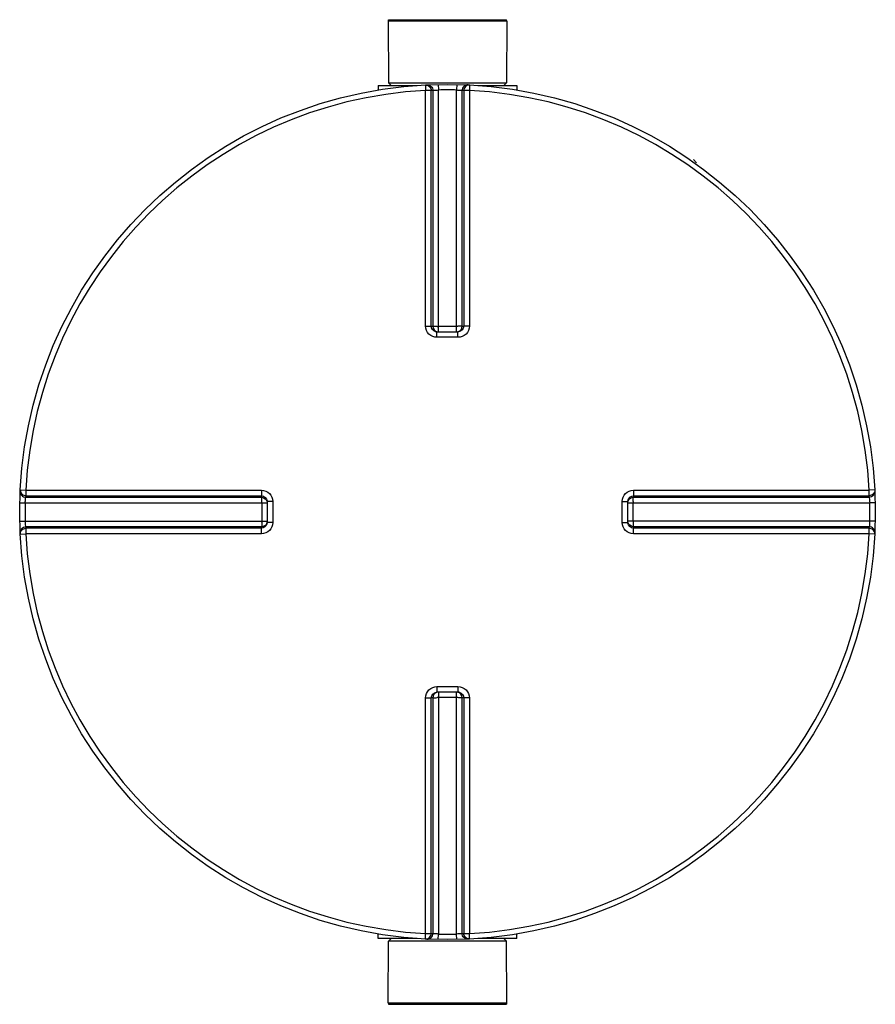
# Model space of a CAD drawing. Header units: millimetres. Extents: x 0 to 420, y 0 to 297.
# Tile 13 of 30: x 235 to 252, y 129 to 148. Entities that reach past the tile are written whole.
import ezdxf

# ---------------------------------------------------------------- set-up
doc = ezdxf.new("R2010")
doc.units = ezdxf.units.MM
doc.header["$LTSCALE"] = 23.1
doc.layers.get('0').update_dxf_attribs({"linetype": 'CONTINUOUS'})
doc.layers.add('AXES_REF', color=7, linetype='CONTINUOUS')

msp = doc.modelspace()

# ---------------------------------------------------------------- linework, layer by layer
at = {"color": 7, "linetype": 'Continuous'}
for p, q in [((242.251, 148.31), (244.572, 148.31)), ((242.251, 148.31), (242.257, 147.1)), ((244.572, 148.31), (244.567, 147.1)), ((242.257, 147.1), (244.567, 147.1)), ((242.257, 147.1), (242.312, 147.045)), ((244.567, 147.1), (244.512, 147.045)), ((242.059, 147.045), (242.818, 147.045)), ((242.059, 147.045), (242.059, 146.957)), ((244.006, 147.045), (244.765, 147.045)), ((244.765, 147.045), (244.765, 146.957)), ((248.219, 145.598), (248.281, 145.536)), ((243.206, 142.231), (243.196, 142.231)), ((243.206, 142.231), (243.617, 142.231)), ((243.627, 142.231), (243.617, 142.231)), ((239.888, 138.923), (239.888, 138.922)), ((239.888, 138.922), (239.888, 138.912)), ((239.888, 138.912), (239.888, 138.501)), ((246.936, 138.912), (246.936, 138.922)), ((246.936, 138.501), (246.936, 138.912)), ((239.888, 138.501), (239.888, 138.491)), ((239.888, 138.491), (239.888, 138.491)), ((246.936, 138.491), (246.936, 138.501)), ((243.196, 135.183), (243.206, 135.183)), ((243.617, 135.183), (243.206, 135.183)), ((243.617, 135.183), (243.627, 135.183)), ((242.059, 130.369), (242.059, 130.457)), ((242.818, 130.369), (242.059, 130.369)), ((242.257, 130.314), (242.312, 130.369)), ((244.765, 130.369), (244.006, 130.369)), ((244.567, 130.314), (244.512, 130.369)), ((244.765, 130.369), (244.765, 130.457)), ((242.251, 129.104), (242.257, 130.314)), ((244.567, 130.314), (242.257, 130.314)), ((244.572, 129.104), (244.567, 130.314)), ((244.572, 129.104), (242.251, 129.104))]:
    msp.add_line(p, q, dxfattribs=at)
at = {"color": 9, "linetype": 'Continuous'}
for p, q in [((242.979, 147.056), (242.985, 146.949)), ((242.985, 142.342), (242.985, 146.949)), ((243.094, 142.341), (243.094, 146.946)), ((243.125, 146.948), (243.125, 142.338)), ((243.232, 147.065), (243.234, 146.958)), ((243.234, 142.231), (243.234, 146.958)), ((243.592, 147.065), (243.59, 146.958)), ((243.59, 142.231), (243.59, 146.958)), ((243.699, 142.338), (243.699, 146.948)), ((243.73, 146.946), (243.73, 142.341)), ((243.845, 147.056), (243.839, 146.949)), ((243.839, 146.949), (243.839, 142.342)), ((243.094, 142.341), (243.125, 142.338)), ((243.234, 142.337), (243.59, 142.337)), ((243.699, 142.338), (243.73, 142.341)), ((243.206, 142.122), (243.206, 142.231)), ((243.412, 142.122), (243.206, 142.122)), ((243.617, 142.122), (243.412, 142.122)), ((243.617, 142.122), (243.617, 142.231)), ((235.063, 139.14), (235.17, 139.134)), ((235.17, 139.134), (239.777, 139.134)), ((235.171, 138.994), (239.781, 138.994)), ((235.173, 139.025), (239.778, 139.025)), ((239.781, 138.994), (239.778, 139.025)), ((247.046, 139.025), (247.043, 138.994)), ((247.043, 138.994), (251.653, 138.994)), ((247.046, 139.025), (251.651, 139.025)), ((247.047, 139.134), (251.654, 139.134)), ((251.761, 139.14), (251.654, 139.134)), ((235.054, 138.887), (235.161, 138.885)), ((235.161, 138.885), (239.888, 138.885)), ((239.782, 138.885), (239.782, 138.529)), ((239.997, 138.912), (239.888, 138.912)), ((239.997, 138.912), (239.997, 138.501)), ((246.827, 138.912), (246.936, 138.912)), ((246.827, 138.501), (246.827, 138.912)), ((246.936, 138.885), (251.663, 138.885)), ((247.042, 138.529), (247.042, 138.885)), ((251.77, 138.887), (251.663, 138.885)), ((235.054, 138.527), (235.161, 138.529)), ((235.161, 138.529), (239.888, 138.529)), ((239.781, 138.42), (235.171, 138.42)), ((239.778, 138.389), (239.781, 138.42)), ((239.997, 138.501), (239.888, 138.501)), ((246.827, 138.501), (246.936, 138.501)), ((251.663, 138.529), (246.936, 138.529)), ((251.653, 138.42), (247.043, 138.42)), ((247.043, 138.42), (247.046, 138.389)), ((251.77, 138.527), (251.663, 138.529)), ((235.063, 138.274), (235.17, 138.28)), ((239.777, 138.28), (235.17, 138.28)), ((239.778, 138.389), (235.173, 138.389)), ((251.651, 138.389), (247.046, 138.389)), ((251.654, 138.28), (247.047, 138.28)), ((251.761, 138.274), (251.654, 138.28)), ((243.206, 135.292), (243.206, 135.183)), ((243.206, 135.292), (243.412, 135.292)), ((243.234, 135.183), (243.234, 130.456)), ((243.412, 135.292), (243.617, 135.292)), ((243.59, 130.456), (243.59, 135.183)), ((243.617, 135.292), (243.617, 135.183)), ((242.985, 130.465), (242.985, 135.072)), ((243.125, 135.076), (243.094, 135.073)), ((243.094, 130.468), (243.094, 135.073)), ((243.125, 135.076), (243.125, 130.466)), ((243.59, 135.077), (243.234, 135.077)), ((243.73, 135.073), (243.699, 135.076)), ((243.699, 130.466), (243.699, 135.076)), ((243.73, 135.073), (243.73, 130.468)), ((243.839, 135.072), (243.839, 130.465)), ((242.979, 130.358), (242.985, 130.465)), ((243.232, 130.349), (243.234, 130.456)), ((243.592, 130.349), (243.59, 130.456)), ((243.845, 130.358), (243.839, 130.465))]:
    msp.add_line(p, q, dxfattribs=at)
at = {"color": 7, "linetype": 'Continuous'}
msp.add_circle((243.412, 138.707), 8.36, dxfattribs=at)
at = {"color": 9, "linetype": 'Continuous'}
for centre, radius, start, end in [((243.412, 138.707), 8.253, 92.9675, 177.0325), ((243.521, 138.709), 8.248, 92.7532, 92.9681), ((243.412, 138.712), 8.247, 88.764, 91.236), ((243.303, 138.709), 8.248, 87.0319, 87.2468), ((243.412, 138.707), 8.253, 2.9675, 87.0325), ((243.234, 151.557), 9.221, 269.8492, 269.9994), ((243.59, 151.558), 9.221, 270.0006, 270.1484), ((243.207, 142.348), 0.118, 252.9521, 258.38), ((243.207, 142.346), 0.115, 258.3693, 264.7148), ((243.588, 142.341), 0.113, 285.3408, 292.579), ((243.588, 142.341), 0.113, 292.5652, 299.8139), ((243.411, 138.598), 8.25, 177.0319, 177.2468), ((243.413, 138.598), 8.25, 2.7532, 2.9681), ((243.407, 138.707), 8.248, 178.7642, 181.2358), ((230.561, 138.885), 9.221, 0.0006, 0.1508), ((247.051, 138.912), 0.115, 168.3693, 174.7148), ((247.046, 138.883), 0.113, 157.421, 164.6592), ((247.053, 138.911), 0.118, 162.9521, 168.38), ((247.046, 138.883), 0.113, 150.1861, 157.4348), ((256.263, 138.885), 9.221, 179.8516, 179.9994), ((243.417, 138.707), 8.248, 358.7642, 1.2358), ((243.411, 138.816), 8.25, 182.7532, 182.9681), ((230.561, 138.529), 9.221, 359.8516, 359.9994), ((239.778, 138.531), 0.113, 330.1861, 337.4348), ((239.778, 138.531), 0.113, 337.421, 344.6592), ((239.771, 138.502), 0.117, 345.1861, 349.982), ((239.773, 138.502), 0.115, 349.9788, 354.5832), ((239.78, 138.53), 0.111, 344.6659, 348.0155), ((256.262, 138.529), 9.221, 180.0006, 180.1508), ((243.413, 138.816), 8.25, 357.0319, 357.2468), ((243.412, 138.707), 8.253, 182.9675, 267.0325), ((243.412, 138.707), 8.253, 272.9675, 357.0325), ((243.236, 135.073), 0.113, 112.5652, 119.8139), ((243.236, 135.073), 0.113, 105.3408, 112.579), ((243.617, 135.068), 0.115, 78.3693, 84.7148), ((243.616, 135.065), 0.118, 72.9521, 78.38), ((243.234, 125.856), 9.221, 90.0006, 90.1484), ((243.59, 125.856), 9.221, 89.8492, 89.9994), ((243.521, 138.705), 8.248, 267.0319, 267.2468), ((243.412, 138.701), 8.247, 268.764, 271.236), ((243.303, 138.705), 8.248, 272.7532, 272.9681)]:
    msp.add_arc(centre, radius, start, end, dxfattribs=at)
for points, knots in [([(242.979, 147.056), (243.008, 147.057), (243.069, 147.035), (243.094, 146.975), (243.094, 146.946)], [0, 0, 0, 0, 0.498597, 1, 1, 1, 1]), ([(243.094, 146.946), (243.09, 146.947), (243.053, 146.948), (243.017, 146.949), (242.985, 146.949)], [0, 0, 0, 0, 0.109199, 1, 1, 1, 1]), ([(243.01, 147.057), (243.039, 147.059), (243.1, 147.036), (243.125, 146.976), (243.125, 146.948)], [0, 0, 0, 0, 0.498599, 1, 1, 1, 1]), ([(243.125, 146.948), (243.129, 146.949), (243.165, 146.953), (243.201, 146.956), (243.234, 146.958)], [0, 0, 0, 0, 0.109901, 1, 1, 1, 1]), ([(243.59, 146.958), (243.603, 146.957), (243.639, 146.954), (243.676, 146.955), (243.699, 146.948)], [0, 0, 0, 0, 0.355693, 1, 1, 1, 1]), ([(243.813, 147.057), (243.785, 147.059), (243.724, 147.036), (243.699, 146.976), (243.699, 146.948)], [0, 0, 0, 0, 0.498599, 1, 1, 1, 1]), ([(243.845, 147.056), (243.816, 147.057), (243.755, 147.035), (243.73, 146.975), (243.73, 146.946)], [0, 0, 0, 0, 0.498501, 1, 1, 1, 1]), ([(243.839, 146.949), (243.826, 146.949), (243.79, 146.948), (243.753, 146.951), (243.73, 146.946)], [0, 0, 0, 0, 0.353705, 1, 1, 1, 1]), ([(242.985, 142.342), (242.997, 142.342), (243.034, 142.341), (243.07, 142.343), (243.094, 142.341)], [0, 0, 0, 0, 0.353802, 1, 1, 1, 1]), ([(243.206, 142.122), (243.15, 142.122), (243.032, 142.168), (242.985, 142.285), (242.985, 142.342)], [0, 0, 0, 0, 0.50046, 1, 1, 1, 1]), ([(243.125, 142.338), (243.128, 142.338), (243.156, 142.337), (243.185, 142.337), (243.21, 142.337)], [0, 0, 0, 0, 0.107786, 1, 1, 1, 1]), ([(243.699, 142.338), (243.696, 142.338), (243.667, 142.337), (243.639, 142.337), (243.614, 142.337)], [0, 0, 0, 0, 0.107786, 1, 1, 1, 1]), ([(243.839, 142.342), (243.839, 142.285), (243.791, 142.168), (243.674, 142.122), (243.617, 142.122)], [0, 0, 0, 0, 0.499825, 1, 1, 1, 1]), ([(243.839, 142.342), (243.826, 142.342), (243.79, 142.341), (243.753, 142.343), (243.73, 142.341)], [0, 0, 0, 0, 0.353802, 1, 1, 1, 1]), ([(235.061, 139.108), (235.06, 139.08), (235.082, 139.019), (235.142, 138.994), (235.171, 138.994)], [0, 0, 0, 0, 0.498599, 1, 1, 1, 1]), ([(235.063, 139.14), (235.062, 139.111), (235.084, 139.05), (235.144, 139.025), (235.173, 139.025)], [0, 0, 0, 0, 0.498501, 1, 1, 1, 1]), ([(235.161, 138.885), (235.161, 138.898), (235.164, 138.934), (235.164, 138.971), (235.171, 138.994)], [0, 0, 0, 0, 0.355693, 1, 1, 1, 1]), ([(235.17, 139.134), (235.17, 139.121), (235.171, 139.085), (235.168, 139.048), (235.173, 139.025)], [0, 0, 0, 0, 0.353705, 1, 1, 1, 1]), ([(239.777, 139.134), (239.777, 139.121), (239.777, 139.085), (239.776, 139.048), (239.778, 139.025)], [0, 0, 0, 0, 0.353799, 1, 1, 1, 1]), ([(239.777, 139.134), (239.833, 139.134), (239.951, 139.086), (239.997, 138.969), (239.997, 138.912)], [0, 0, 0, 0, 0.499829, 1, 1, 1, 1]), ([(239.782, 138.909), (239.782, 138.919), (239.781, 138.948), (239.782, 138.976), (239.781, 138.994)], [0, 0, 0, 0, 0.367922, 1, 1, 1, 1]), ([(246.827, 138.912), (246.827, 138.969), (246.873, 139.086), (246.99, 139.134), (247.047, 139.134)], [0, 0, 0, 0, 0.50046, 1, 1, 1, 1]), ([(247.042, 138.909), (247.042, 138.919), (247.042, 138.947), (247.041, 138.976), (247.043, 138.994)], [0, 0, 0, 0, 0.367736, 1, 1, 1, 1]), ([(247.047, 139.134), (247.047, 139.121), (247.046, 139.085), (247.048, 139.048), (247.046, 139.025)], [0, 0, 0, 0, 0.353802, 1, 1, 1, 1]), ([(251.761, 139.14), (251.762, 139.111), (251.74, 139.05), (251.68, 139.025), (251.651, 139.025)], [0, 0, 0, 0, 0.498597, 1, 1, 1, 1]), ([(251.651, 139.025), (251.652, 139.029), (251.653, 139.065), (251.654, 139.102), (251.654, 139.134)], [0, 0, 0, 0, 0.109199, 1, 1, 1, 1]), ([(251.762, 139.108), (251.764, 139.08), (251.741, 139.019), (251.681, 138.994), (251.653, 138.994)], [0, 0, 0, 0, 0.498599, 1, 1, 1, 1]), ([(251.653, 138.994), (251.654, 138.99), (251.658, 138.954), (251.661, 138.917), (251.663, 138.885)], [0, 0, 0, 0, 0.109901, 1, 1, 1, 1]), ([(235.061, 138.305), (235.06, 138.334), (235.082, 138.395), (235.142, 138.42), (235.171, 138.42)], [0, 0, 0, 0, 0.498599, 1, 1, 1, 1]), ([(235.171, 138.42), (235.17, 138.424), (235.166, 138.46), (235.162, 138.496), (235.161, 138.529)], [0, 0, 0, 0, 0.109901, 1, 1, 1, 1]), ([(239.997, 138.501), (239.997, 138.445), (239.951, 138.327), (239.833, 138.28), (239.777, 138.28)], [0, 0, 0, 0, 0.500171, 1, 1, 1, 1]), ([(239.782, 138.505), (239.782, 138.495), (239.781, 138.466), (239.782, 138.438), (239.781, 138.42)], [0, 0, 0, 0, 0.367736, 1, 1, 1, 1]), ([(247.047, 138.28), (246.99, 138.28), (246.873, 138.327), (246.827, 138.445), (246.827, 138.501)], [0, 0, 0, 0, 0.499825, 1, 1, 1, 1]), ([(247.042, 138.505), (247.042, 138.494), (247.042, 138.466), (247.041, 138.438), (247.043, 138.42)], [0, 0, 0, 0, 0.367922, 1, 1, 1, 1]), ([(251.663, 138.529), (251.662, 138.516), (251.659, 138.48), (251.66, 138.442), (251.653, 138.42)], [0, 0, 0, 0, 0.355693, 1, 1, 1, 1]), ([(251.762, 138.305), (251.764, 138.334), (251.741, 138.395), (251.681, 138.42), (251.653, 138.42)], [0, 0, 0, 0, 0.498599, 1, 1, 1, 1]), ([(235.063, 138.274), (235.062, 138.303), (235.084, 138.364), (235.144, 138.389), (235.173, 138.389)], [0, 0, 0, 0, 0.498597, 1, 1, 1, 1]), ([(235.173, 138.389), (235.172, 138.385), (235.171, 138.348), (235.17, 138.312), (235.17, 138.28)], [0, 0, 0, 0, 0.109199, 1, 1, 1, 1]), ([(239.777, 138.28), (239.777, 138.292), (239.777, 138.329), (239.776, 138.365), (239.778, 138.389)], [0, 0, 0, 0, 0.353802, 1, 1, 1, 1]), ([(247.047, 138.28), (247.047, 138.292), (247.046, 138.329), (247.048, 138.365), (247.046, 138.389)], [0, 0, 0, 0, 0.353802, 1, 1, 1, 1]), ([(251.761, 138.274), (251.762, 138.303), (251.74, 138.364), (251.68, 138.389), (251.651, 138.389)], [0, 0, 0, 0, 0.498501, 1, 1, 1, 1]), ([(251.654, 138.28), (251.654, 138.292), (251.653, 138.329), (251.656, 138.366), (251.651, 138.389)], [0, 0, 0, 0, 0.353705, 1, 1, 1, 1]), ([(242.985, 135.072), (242.985, 135.128), (243.032, 135.246), (243.15, 135.292), (243.206, 135.292)], [0, 0, 0, 0, 0.499825, 1, 1, 1, 1]), ([(243.617, 135.292), (243.674, 135.292), (243.791, 135.246), (243.839, 135.128), (243.839, 135.072)], [0, 0, 0, 0, 0.50046, 1, 1, 1, 1]), ([(242.985, 135.072), (242.997, 135.072), (243.034, 135.072), (243.07, 135.071), (243.094, 135.073)], [0, 0, 0, 0, 0.353802, 1, 1, 1, 1]), ([(243.125, 135.076), (243.128, 135.076), (243.156, 135.076), (243.185, 135.077), (243.21, 135.077)], [0, 0, 0, 0, 0.107786, 1, 1, 1, 1]), ([(243.699, 135.076), (243.696, 135.076), (243.667, 135.076), (243.639, 135.077), (243.614, 135.077)], [0, 0, 0, 0, 0.107786, 1, 1, 1, 1]), ([(243.839, 135.072), (243.826, 135.072), (243.79, 135.072), (243.753, 135.071), (243.73, 135.073)], [0, 0, 0, 0, 0.353802, 1, 1, 1, 1]), ([(242.979, 130.358), (243.008, 130.357), (243.069, 130.379), (243.094, 130.439), (243.094, 130.468)], [0, 0, 0, 0, 0.498501, 1, 1, 1, 1]), ([(242.985, 130.465), (242.997, 130.465), (243.034, 130.466), (243.071, 130.463), (243.094, 130.468)], [0, 0, 0, 0, 0.353705, 1, 1, 1, 1]), ([(243.01, 130.356), (243.039, 130.355), (243.1, 130.377), (243.125, 130.437), (243.125, 130.466)], [0, 0, 0, 0, 0.498599, 1, 1, 1, 1]), ([(243.234, 130.456), (243.221, 130.456), (243.185, 130.459), (243.147, 130.459), (243.125, 130.466)], [0, 0, 0, 0, 0.355693, 1, 1, 1, 1]), ([(243.699, 130.466), (243.695, 130.465), (243.659, 130.461), (243.622, 130.457), (243.59, 130.456)], [0, 0, 0, 0, 0.109901, 1, 1, 1, 1]), ([(243.813, 130.356), (243.785, 130.355), (243.724, 130.377), (243.699, 130.437), (243.699, 130.466)], [0, 0, 0, 0, 0.498599, 1, 1, 1, 1]), ([(243.845, 130.358), (243.816, 130.357), (243.755, 130.379), (243.73, 130.439), (243.73, 130.468)], [0, 0, 0, 0, 0.498501, 1, 1, 1, 1]), ([(243.73, 130.468), (243.734, 130.467), (243.77, 130.466), (243.807, 130.465), (243.839, 130.465)], [0, 0, 0, 0, 0.109199, 1, 1, 1, 1])]:
    msp.add_open_spline(points, degree=3, knots=knots, dxfattribs=at)
for points in [[(243.173, 142.236), (243.131, 142.248), (243.094, 142.297), (243.094, 142.341)], [(243.125, 142.338), (243.125, 142.292), (243.167, 142.24), (243.212, 142.23)], [(243.73, 142.341), (243.73, 142.291), (243.677, 142.236), (243.627, 142.231)], [(243.644, 142.243), (243.676, 142.261), (243.699, 142.301), (243.699, 142.338)], [(239.778, 139.025), (239.828, 139.025), (239.883, 138.972), (239.888, 138.923)], [(239.781, 138.994), (239.827, 138.994), (239.879, 138.952), (239.888, 138.907)], [(246.941, 138.946), (246.953, 138.988), (247.002, 139.025), (247.046, 139.025)], [(246.948, 138.939), (246.966, 138.971), (247.006, 138.994), (247.043, 138.994)], [(239.884, 138.472), (239.873, 138.429), (239.823, 138.389), (239.778, 138.389)], [(239.876, 138.474), (239.858, 138.443), (239.817, 138.42), (239.781, 138.42)], [(247.043, 138.42), (246.997, 138.42), (246.945, 138.462), (246.935, 138.507)], [(247.046, 138.389), (246.996, 138.389), (246.941, 138.442), (246.936, 138.491)], [(243.094, 135.073), (243.094, 135.123), (243.147, 135.178), (243.196, 135.183)], [(243.179, 135.171), (243.148, 135.153), (243.125, 135.112), (243.125, 135.076)], [(243.699, 135.076), (243.699, 135.122), (243.657, 135.174), (243.612, 135.183)], [(243.651, 135.178), (243.693, 135.165), (243.73, 135.117), (243.73, 135.073)]]:
    msp.add_open_spline(points, degree=3, dxfattribs=at)
at = {"layer": 'AXES_REF', "color": 7, "linetype": 'Continuous'}
for p, q in [((242.257, 148.332), (244.567, 148.332)), ((242.257, 148.31), (242.257, 148.332)), ((244.567, 148.31), (244.567, 148.332)), ((242.257, 129.104), (242.257, 129.082)), ((242.257, 129.082), (244.567, 129.082)), ((244.567, 129.104), (244.567, 129.082))]:
    msp.add_line(p, q, dxfattribs=at)

doc.saveas('drawing.dxf')
